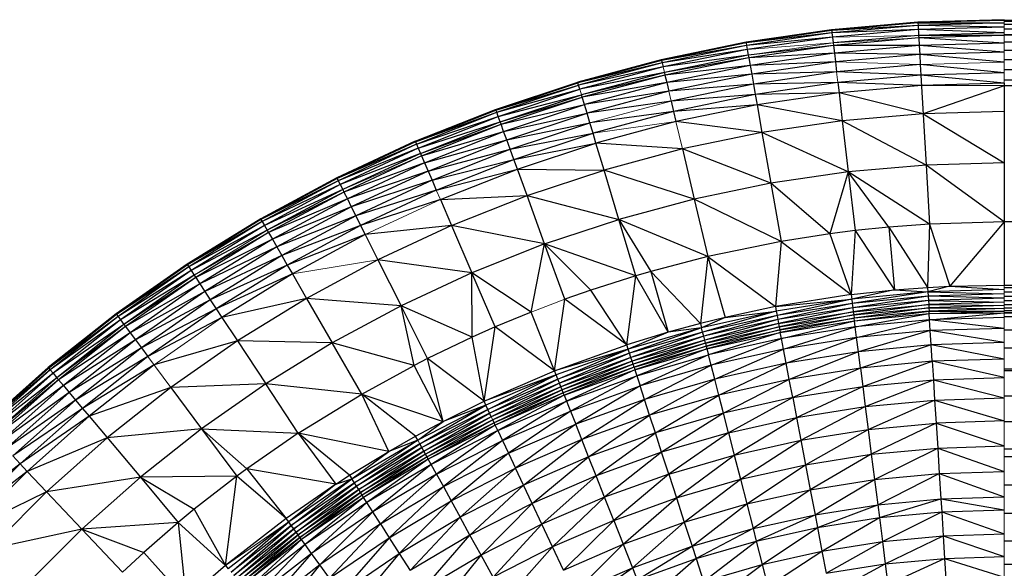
# Paper-space layout '_Front' of a CAD drawing. Header units: millimetres. Extents: x 0 to 1300, y 0 to 650.
# Tile 20 of 51: x 9 to 26, y 641 to 650. Entities that reach past the tile are written whole.
import ezdxf

# ---------------------------------------------------------------- set-up
doc = ezdxf.new("R2010")
doc.units = ezdxf.units.MM

psp = doc.layouts.new('_Front')

# ---------------------------------------------------------------- linework, layer by layer
at = {"color": 7, "linetype": 'Continuous', "lineweight": 25}
for p, q in [((24.781, 650.139), (23.267, 650.007)), ((24.782, 650.128), (23.267, 650.007)), ((24.782, 650.128), (23.268, 649.995)), ((24.785, 650.084), (23.268, 649.995)), ((24.785, 650.084), (23.273, 649.952)), ((26.301, 650.183), (24.781, 650.139)), ((24.781, 650.139), (26.301, 650.175)), ((24.781, 650.139), (24.782, 650.128)), ((26.301, 650.175), (24.782, 650.128)), ((26.301, 650.172), (24.782, 650.128)), ((24.782, 650.128), (26.301, 650.129)), ((24.782, 650.128), (24.785, 650.084)), ((26.301, 650.129), (24.785, 650.084)), ((24.785, 650.084), (24.795, 649.908)), ((26.301, 650.053), (24.785, 650.084)), ((26.301, 650.053), (24.789, 650.009)), ((26.301, 650.158), (1274.114, 650.175)), ((26.301, 650.175), (1274.114, 650.175)), ((26.301, 650.105), (1274.114, 650.158)), ((26.301, 650.158), (1274.114, 650.158)), ((26.301, 650.025), (1274.114, 650.105)), ((26.301, 650.105), (1274.114, 650.105)), ((26.301, 649.919), (1274.114, 650.025)), ((23.267, 650.007), (21.763, 649.786)), ((23.268, 649.995), (21.763, 649.786)), ((23.268, 649.995), (21.765, 649.775)), ((23.273, 649.952), (21.765, 649.775)), ((23.273, 649.952), (21.772, 649.732)), ((23.282, 649.877), (21.772, 649.732)), ((23.282, 649.877), (21.785, 649.658)), ((23.267, 650.007), (23.268, 649.995)), ((23.268, 649.995), (23.273, 649.952)), ((24.789, 650.009), (23.273, 649.952)), ((23.273, 649.952), (23.282, 649.877)), ((24.789, 650.009), (23.282, 649.877)), ((23.282, 649.877), (23.294, 649.777)), ((24.795, 649.908), (23.294, 649.777)), ((24.797, 649.862), (23.299, 649.731)), ((26.301, 649.952), (24.789, 650.009)), ((26.301, 649.952), (24.795, 649.908)), ((26.301, 649.905), (24.795, 649.908)), ((24.795, 649.908), (24.797, 649.862)), ((26.301, 649.905), (24.797, 649.862)), ((26.301, 649.771), (24.797, 649.862)), ((24.797, 649.862), (24.805, 649.727)), ((1274.114, 649.919), (26.301, 649.79)), ((1274.114, 649.919), (26.301, 649.919)), ((21.763, 649.786), (20.274, 649.479)), ((21.765, 649.775), (20.274, 649.479)), ((21.765, 649.775), (20.277, 649.468)), ((21.772, 649.732), (20.277, 649.468)), ((21.772, 649.732), (20.287, 649.426)), ((21.763, 649.786), (21.765, 649.775)), ((21.765, 649.775), (21.772, 649.732)), ((21.772, 649.732), (21.785, 649.658)), ((23.299, 649.731), (21.803, 649.559)), ((23.299, 649.731), (21.811, 649.513)), ((23.294, 649.777), (23.299, 649.731)), ((23.299, 649.731), (23.315, 649.597)), ((24.805, 649.727), (23.299, 649.731)), ((24.805, 649.727), (23.315, 649.597)), ((26.301, 649.771), (24.805, 649.727)), ((26.301, 649.614), (24.805, 649.727)), ((24.805, 649.727), (24.814, 649.571)), ((1274.114, 649.79), (26.301, 649.642)), ((1274.114, 649.79), (26.301, 649.79)), ((21.785, 649.658), (20.287, 649.426)), ((21.785, 649.658), (20.304, 649.352)), ((21.803, 649.559), (20.304, 649.352)), ((21.803, 649.559), (20.327, 649.254)), ((21.811, 649.513), (20.327, 649.254)), ((21.811, 649.513), (20.338, 649.208)), ((21.785, 649.658), (21.803, 649.559)), ((21.803, 649.559), (21.811, 649.513)), ((23.315, 649.597), (21.811, 649.513)), ((21.811, 649.513), (21.834, 649.38)), ((23.315, 649.597), (21.834, 649.38)), ((23.315, 649.597), (23.333, 649.441)), ((24.814, 649.571), (23.315, 649.597)), ((24.814, 649.571), (23.333, 649.441)), ((26.301, 649.614), (24.814, 649.571)), ((24.814, 649.571), (24.825, 649.395)), ((26.301, 649.438), (24.814, 649.571)), ((1274.114, 649.642), (26.301, 649.478)), ((1274.114, 649.642), (26.301, 649.642)), ((20.274, 649.479), (18.806, 649.085)), ((20.277, 649.468), (18.806, 649.085)), ((20.277, 649.468), (18.809, 649.074)), ((20.287, 649.426), (18.809, 649.074)), ((20.287, 649.426), (18.821, 649.033)), ((20.304, 649.352), (18.821, 649.033)), ((20.304, 649.352), (18.843, 648.96)), ((20.274, 649.479), (20.277, 649.468)), ((20.277, 649.468), (20.287, 649.426)), ((20.287, 649.426), (20.304, 649.352)), ((21.834, 649.38), (20.338, 649.208)), ((21.834, 649.38), (20.369, 649.078)), ((23.333, 649.441), (21.834, 649.38)), ((21.834, 649.38), (21.862, 649.226)), ((23.333, 649.441), (21.862, 649.226)), ((23.333, 649.441), (23.353, 649.267)), ((24.825, 649.395), (23.353, 649.267)), ((26.301, 649.248), (24.825, 649.395)), ((24.825, 649.395), (24.836, 649.206)), ((1274.114, 649.478), (26.301, 649.302)), ((1274.114, 649.478), (26.301, 649.478)), ((20.327, 649.254), (18.843, 648.96)), ((20.327, 649.254), (18.872, 648.864)), ((20.338, 649.208), (18.872, 648.864)), ((20.338, 649.208), (18.885, 648.819)), ((20.327, 649.254), (20.338, 649.208)), ((20.338, 649.208), (20.369, 649.078)), ((21.862, 649.226), (20.369, 649.078)), ((21.862, 649.226), (20.405, 648.925)), ((23.353, 649.267), (21.862, 649.226)), ((21.862, 649.226), (21.892, 649.053)), ((23.353, 649.267), (21.892, 649.053)), ((24.836, 649.206), (23.353, 649.267)), ((24.836, 649.206), (23.375, 649.078)), ((26.301, 649.248), (24.836, 649.206)), ((24.836, 649.206), (24.928, 647.627)), ((26.301, 649.067), (24.836, 649.206)), ((1274.114, 649.302), (26.301, 649.119)), ((1274.114, 649.302), (26.301, 649.302)), ((17.362, 648.607), (18.806, 649.085)), ((17.362, 648.607), (18.809, 649.074)), ((17.366, 648.596), (18.809, 649.074)), ((17.366, 648.596), (18.821, 649.033)), ((17.381, 648.556), (18.821, 649.033)), ((18.809, 649.074), (18.806, 649.085)), ((18.821, 649.033), (18.809, 649.074)), ((18.843, 648.96), (18.821, 649.033)), ((20.369, 649.078), (18.885, 648.819)), ((20.369, 649.078), (18.924, 648.69)), ((20.369, 649.078), (20.405, 648.925)), ((21.892, 649.053), (20.405, 648.925)), ((21.892, 649.053), (20.446, 648.754)), ((23.375, 649.078), (21.892, 649.053)), ((21.892, 649.053), (21.925, 648.866)), ((23.375, 649.078), (21.925, 648.866)), ((24.846, 649.025), (23.375, 649.078)), ((23.375, 649.078), (23.397, 648.898)), ((24.846, 649.025), (23.397, 648.898)), ((26.301, 649.067), (24.846, 649.025)), ((26.301, 649.018), (24.846, 649.025)), ((26.301, 649.018), (24.875, 648.53)), ((1274.114, 649.119), (26.301, 649.119)), ((26.301, 649.067), (26.301, 645.52)), ((1274.114, 649.018), (26.301, 646.63)), ((1274.114, 649.018), (26.301, 649.018)), ((17.381, 648.556), (18.843, 648.96)), ((17.407, 648.484), (18.843, 648.96)), ((17.407, 648.484), (18.872, 648.864)), ((17.441, 648.39), (18.872, 648.864)), ((17.441, 648.39), (18.885, 648.819)), ((17.457, 648.346), (18.885, 648.819)), ((18.885, 648.819), (18.872, 648.864)), ((18.924, 648.69), (18.885, 648.819)), ((20.405, 648.925), (18.924, 648.69)), ((20.405, 648.925), (18.969, 648.54)), ((21.925, 648.866), (20.446, 648.754)), ((21.925, 648.866), (20.49, 648.569)), ((23.397, 648.898), (21.925, 648.866)), ((21.925, 648.866), (21.957, 648.687)), ((23.397, 648.898), (21.957, 648.687)), ((23.397, 648.898), (23.454, 648.406)), ((24.875, 648.53), (23.397, 648.898)), ((17.457, 648.346), (18.924, 648.69)), ((17.503, 648.22), (18.924, 648.69)), ((18.969, 648.54), (18.924, 648.69)), ((20.446, 648.754), (18.969, 648.54)), ((20.446, 648.754), (20.49, 648.569)), ((21.957, 648.687), (20.49, 648.569)), ((21.957, 648.687), (20.531, 648.392)), ((23.454, 648.406), (21.957, 648.687)), ((21.957, 648.687), (22.043, 648.199)), ((15.95, 648.046), (17.362, 648.607)), ((15.95, 648.046), (17.366, 648.596)), ((15.954, 648.035), (17.366, 648.596)), ((15.954, 648.035), (17.381, 648.556)), ((15.971, 647.996), (17.381, 648.556)), ((15.971, 647.996), (17.407, 648.484)), ((16.001, 647.926), (17.407, 648.484)), ((17.366, 648.596), (17.362, 648.607)), ((17.381, 648.556), (17.366, 648.596)), ((17.407, 648.484), (17.381, 648.556)), ((17.441, 648.39), (17.407, 648.484)), ((17.503, 648.22), (18.969, 648.54)), ((17.557, 648.072), (18.969, 648.54)), ((19.019, 648.372), (18.969, 648.54)), ((20.49, 648.569), (19.019, 648.372)), ((20.49, 648.569), (19.074, 648.19)), ((20.49, 648.569), (20.531, 648.392)), ((24.875, 648.53), (23.454, 648.406)), ((26.301, 648.572), (24.875, 648.53)), ((24.875, 648.53), (26.301, 647.667)), ((16.001, 647.926), (17.441, 648.39)), ((16.041, 647.834), (17.441, 648.39)), ((16.041, 647.834), (17.457, 648.346)), ((16.06, 647.791), (17.457, 648.346)), ((17.457, 648.346), (17.441, 648.39)), ((17.503, 648.22), (17.457, 648.346)), ((17.557, 648.072), (19.019, 648.372)), ((17.617, 647.907), (19.019, 648.372)), ((19.074, 648.19), (19.019, 648.372)), ((20.531, 648.392), (19.126, 648.016)), ((22.043, 648.199), (20.531, 648.392)), ((23.454, 648.406), (22.043, 648.199)), ((24.928, 647.627), (23.454, 648.406)), ((23.454, 648.406), (23.559, 647.507)), ((16.06, 647.791), (17.503, 648.22)), ((16.113, 647.667), (17.503, 648.22)), ((17.557, 648.072), (17.503, 648.22)), ((17.617, 647.907), (19.074, 648.19)), ((17.682, 647.729), (19.074, 648.19)), ((19.126, 648.016), (19.074, 648.19)), ((22.043, 648.199), (20.646, 647.911)), ((23.559, 647.507), (22.043, 648.199)), ((22.043, 648.199), (22.2, 647.308)), ((15.95, 648.046), (14.572, 647.403)), ((15.954, 648.035), (14.572, 647.403)), ((15.954, 648.035), (14.577, 647.393)), ((15.971, 647.996), (14.577, 647.393)), ((15.971, 647.996), (14.596, 647.354)), ((15.95, 648.046), (15.954, 648.035)), ((15.954, 648.035), (15.971, 647.996)), ((15.971, 647.996), (16.001, 647.926)), ((16.113, 647.667), (17.557, 648.072)), ((16.175, 647.523), (17.557, 648.072)), ((17.617, 647.907), (17.557, 648.072)), ((17.682, 647.729), (19.126, 648.016)), ((17.744, 647.558), (19.126, 648.016)), ((19.268, 647.541), (19.126, 648.016)), ((20.646, 647.911), (19.126, 648.016)), ((16.001, 647.926), (14.596, 647.354)), ((16.001, 647.926), (14.63, 647.287)), ((16.041, 647.834), (14.63, 647.287)), ((16.041, 647.834), (14.675, 647.197)), ((16.06, 647.791), (14.697, 647.155)), ((16.001, 647.926), (16.041, 647.834)), ((16.041, 647.834), (16.06, 647.791)), ((16.06, 647.791), (16.113, 647.667)), ((16.175, 647.523), (17.617, 647.907)), ((16.245, 647.362), (17.617, 647.907)), ((17.682, 647.729), (17.617, 647.907)), ((20.646, 647.911), (19.268, 647.541)), ((22.2, 647.308), (20.646, 647.911)), ((20.646, 647.911), (20.854, 647.03)), ((16.113, 647.667), (14.697, 647.155)), ((16.113, 647.667), (14.757, 647.035)), ((16.113, 647.667), (16.175, 647.523)), ((16.245, 647.362), (17.682, 647.729)), ((16.32, 647.187), (17.682, 647.729)), ((17.744, 647.558), (17.682, 647.729)), ((24.928, 647.627), (23.559, 647.507)), ((26.301, 647.667), (24.928, 647.627)), ((26.301, 646.63), (24.928, 647.627)), ((24.928, 647.627), (24.988, 646.592)), ((16.175, 647.523), (14.757, 647.035)), ((16.175, 647.523), (14.827, 646.895)), ((16.175, 647.523), (16.245, 647.362)), ((16.32, 647.187), (17.744, 647.558)), ((16.392, 647.021), (17.744, 647.558)), ((17.744, 647.558), (19.268, 647.541)), ((17.914, 647.093), (17.744, 647.558)), ((17.914, 647.093), (19.268, 647.541)), ((19.527, 646.674), (19.268, 647.541)), ((20.854, 647.03), (19.268, 647.541)), ((23.559, 647.507), (22.2, 647.308)), ((23.559, 647.507), (23.237, 646.422)), ((24.272, 646.539), (23.559, 647.507)), ((23.559, 647.507), (23.679, 646.478)), ((24.988, 646.592), (23.559, 647.507)), ((14.572, 647.403), (13.234, 646.682)), ((14.577, 647.393), (13.234, 646.682)), ((14.577, 647.393), (13.239, 646.672)), ((14.596, 647.354), (13.239, 646.672)), ((14.596, 647.354), (13.261, 646.635)), ((14.63, 647.287), (13.261, 646.635)), ((14.63, 647.287), (13.299, 646.569)), ((14.572, 647.403), (14.577, 647.393)), ((14.577, 647.393), (14.596, 647.354)), ((14.596, 647.354), (14.63, 647.287)), ((14.63, 647.287), (14.675, 647.197)), ((16.245, 647.362), (14.827, 646.895)), ((16.245, 647.362), (14.906, 646.738)), ((16.245, 647.362), (16.32, 647.187)), ((22.2, 647.308), (20.854, 647.03)), ((23.237, 646.422), (22.2, 647.308)), ((22.2, 647.308), (22.38, 646.287)), ((14.675, 647.197), (13.299, 646.569)), ((14.675, 647.197), (13.349, 646.482)), ((14.697, 647.155), (13.349, 646.482)), ((14.697, 647.155), (13.373, 646.441)), ((14.675, 647.197), (14.697, 647.155)), ((14.697, 647.155), (14.757, 647.035)), ((16.32, 647.187), (14.906, 646.738)), ((16.32, 647.187), (14.991, 646.568)), ((16.392, 647.021), (17.914, 647.093)), ((16.588, 646.566), (17.914, 647.093)), ((18.223, 646.242), (17.914, 647.093)), ((17.914, 647.093), (19.527, 646.674)), ((14.757, 647.035), (13.373, 646.441)), ((14.757, 647.035), (13.44, 646.325)), ((14.757, 647.035), (14.827, 646.895)), ((16.392, 647.021), (14.991, 646.568)), ((16.392, 647.021), (16.588, 646.566)), ((20.854, 647.03), (19.527, 646.674)), ((22.38, 646.287), (20.854, 647.03)), ((20.854, 647.03), (21.093, 646.022)), ((14.827, 646.895), (13.44, 646.325)), ((14.827, 646.895), (13.518, 646.189)), ((14.906, 646.738), (13.518, 646.189)), ((14.906, 646.738), (13.606, 646.037)), ((14.827, 646.895), (14.906, 646.738)), ((14.906, 646.738), (14.991, 646.568)), ((13.234, 646.682), (11.94, 645.884)), ((13.239, 646.672), (11.94, 645.884)), ((13.239, 646.672), (11.946, 645.874)), ((13.261, 646.635), (11.946, 645.874)), ((13.261, 646.635), (11.97, 645.838)), ((13.299, 646.569), (11.97, 645.838)), ((13.299, 646.569), (12.012, 645.775)), ((13.234, 646.682), (13.239, 646.672)), ((13.239, 646.672), (13.261, 646.635)), ((13.261, 646.635), (13.299, 646.569)), ((13.299, 646.569), (13.349, 646.482)), ((14.991, 646.568), (13.606, 646.037)), ((14.991, 646.568), (13.701, 645.872)), ((14.991, 646.568), (15.073, 646.406)), ((16.588, 646.566), (15.073, 646.406)), ((16.588, 646.566), (15.295, 645.963)), ((16.588, 646.566), (16.946, 645.735)), ((18.223, 646.242), (16.588, 646.566)), ((18.223, 646.242), (19.527, 646.674)), ((19.824, 645.682), (19.527, 646.674)), ((19.527, 646.674), (20.087, 645.759)), ((21.093, 646.022), (19.527, 646.674)), ((24.988, 646.592), (24.272, 646.539)), ((24.988, 646.592), (24.953, 645.478)), ((26.301, 646.63), (24.988, 646.592)), ((24.988, 646.592), (25.344, 645.499)), ((26.301, 646.63), (25.344, 645.499)), ((1274.114, 645.52), (26.301, 646.63)), ((1274.114, 646.63), (26.301, 646.63)), ((13.349, 646.482), (12.012, 645.775)), ((13.373, 646.441), (12.067, 645.691)), ((13.373, 646.441), (12.093, 645.652)), ((13.349, 646.482), (13.373, 646.441)), ((13.373, 646.441), (13.44, 646.325)), ((15.073, 646.406), (13.701, 645.872)), ((15.073, 646.406), (13.792, 645.715)), ((15.073, 646.406), (15.295, 645.963)), ((23.237, 646.422), (22.38, 646.287)), ((23.679, 646.478), (23.237, 646.422)), ((23.237, 646.422), (23.61, 645.351)), ((23.679, 646.478), (23.61, 645.351)), ((24.272, 646.539), (23.679, 646.478)), ((23.679, 646.478), (24.372, 645.433)), ((24.272, 646.539), (24.953, 645.478)), ((24.272, 646.539), (24.372, 645.433)), ((13.44, 646.325), (12.093, 645.652)), ((13.44, 646.325), (12.166, 645.539)), ((13.44, 646.325), (13.518, 646.189)), ((18.223, 646.242), (16.946, 645.735)), ((17.989, 645.045), (18.223, 646.242)), ((18.578, 645.269), (18.223, 646.242)), ((19.035, 645.43), (18.223, 646.242)), ((19.824, 645.682), (18.223, 646.242)), ((22.38, 646.287), (21.093, 646.022)), ((22.38, 646.287), (22.278, 645.14)), ((22.38, 646.287), (23.61, 645.351)), ((13.518, 646.189), (12.166, 645.539)), ((13.518, 646.189), (12.253, 645.408)), ((13.518, 646.189), (13.606, 646.037)), ((11.94, 645.884), (10.695, 645.012)), ((11.946, 645.874), (10.695, 645.012)), ((11.946, 645.874), (10.701, 645.003)), ((11.94, 645.884), (11.946, 645.874)), ((11.946, 645.874), (11.97, 645.838)), ((13.606, 646.037), (12.253, 645.408)), ((13.606, 646.037), (12.349, 645.261)), ((13.701, 645.872), (12.349, 645.261)), ((13.701, 645.872), (12.453, 645.103)), ((13.606, 646.037), (13.701, 645.872)), ((13.701, 645.872), (13.792, 645.715)), ((15.295, 645.963), (14.04, 645.286)), ((16.946, 645.735), (15.295, 645.963)), ((15.295, 645.963), (15.701, 645.154)), ((21.093, 646.022), (20.087, 645.759)), ((21.093, 646.022), (20.961, 644.846)), ((21.093, 646.022), (21.395, 644.952)), ((21.093, 646.022), (22.278, 645.14)), ((11.97, 645.838), (10.701, 645.003)), ((11.97, 645.838), (10.727, 644.968)), ((12.012, 645.775), (10.727, 644.968)), ((12.012, 645.775), (10.772, 644.907)), ((11.97, 645.838), (12.012, 645.775)), ((12.012, 645.775), (12.067, 645.691)), ((13.792, 645.715), (12.453, 645.103)), ((13.792, 645.715), (12.553, 644.951)), ((13.792, 645.715), (14.04, 645.286)), ((16.946, 645.735), (15.701, 645.154)), ((16.952, 644.604), (16.946, 645.735)), ((17.357, 644.784), (16.946, 645.735)), ((17.989, 645.045), (16.946, 645.735)), ((20.087, 645.759), (19.824, 645.682)), ((20.087, 645.759), (20.393, 644.691)), ((20.087, 645.759), (20.961, 644.846)), ((12.067, 645.691), (10.772, 644.907)), ((12.067, 645.691), (10.832, 644.827)), ((12.093, 645.652), (10.832, 644.827)), ((12.093, 645.652), (10.86, 644.789)), ((12.166, 645.539), (10.86, 644.789)), ((12.166, 645.539), (10.941, 644.681)), ((12.067, 645.691), (12.093, 645.652)), ((12.093, 645.652), (12.166, 645.539)), ((12.166, 645.539), (12.253, 645.408)), ((19.824, 645.682), (19.035, 645.43)), ((19.666, 644.469), (19.824, 645.682)), ((20.393, 644.691), (19.824, 645.682)), ((25.344, 645.499), (26.301, 645.52)), ((26.301, 645.52), (1274.114, 645.52)), ((26.301, 645.476), (1274.114, 645.52)), ((12.253, 645.408), (10.941, 644.681)), ((12.253, 645.408), (11.034, 644.555)), ((12.253, 645.408), (12.349, 645.261)), ((19.035, 645.43), (18.578, 645.269)), ((19.666, 644.469), (19.035, 645.43)), ((23.61, 645.351), (22.278, 645.14)), ((23.61, 645.351), (24.372, 645.433)), ((23.61, 645.351), (23.62, 645.274)), ((24.372, 645.433), (23.62, 645.274)), ((24.958, 645.4), (23.62, 645.274)), ((24.958, 645.4), (23.629, 645.196)), ((24.372, 645.433), (24.953, 645.478)), ((24.372, 645.433), (24.958, 645.4)), ((24.953, 645.478), (25.344, 645.499)), ((24.953, 645.478), (24.958, 645.4)), ((25.344, 645.499), (24.958, 645.4)), ((26.301, 645.442), (24.958, 645.4)), ((24.958, 645.4), (26.301, 645.364)), ((24.958, 645.4), (24.963, 645.322)), ((26.301, 645.364), (24.963, 645.322)), ((25.344, 645.499), (26.301, 645.442)), ((26.301, 645.4), (1274.114, 645.476)), ((26.301, 645.476), (1274.114, 645.476)), ((26.301, 645.324), (1274.114, 645.4)), ((26.301, 645.4), (1274.114, 645.4)), ((12.349, 645.261), (11.034, 644.555)), ((12.349, 645.261), (11.139, 644.414)), ((12.349, 645.261), (12.453, 645.103)), ((14.04, 645.286), (12.553, 644.951)), ((14.04, 645.286), (12.825, 644.537)), ((14.04, 645.286), (14.492, 644.502)), ((15.701, 645.154), (14.04, 645.286)), ((18.397, 644.012), (18.578, 645.269)), ((19.666, 644.469), (18.578, 645.269)), ((22.278, 645.14), (23.62, 645.274)), ((23.62, 645.274), (22.292, 645.063)), ((23.62, 645.274), (22.307, 644.986)), ((23.629, 645.196), (22.307, 644.986)), ((23.629, 645.196), (22.321, 644.913)), ((23.62, 645.274), (23.629, 645.196)), ((24.963, 645.322), (23.629, 645.196)), ((23.629, 645.196), (23.639, 645.122)), ((24.963, 645.322), (23.639, 645.122)), ((24.967, 645.247), (23.639, 645.122)), ((24.967, 645.247), (23.648, 645.052)), ((23.648, 645.052), (24.972, 645.177)), ((24.972, 645.177), (23.655, 644.995)), ((26.301, 645.289), (24.963, 645.322)), ((24.963, 645.322), (24.967, 645.247)), ((26.301, 645.289), (24.967, 645.247)), ((24.967, 645.247), (26.301, 645.219)), ((24.967, 645.247), (24.972, 645.177)), ((26.301, 645.219), (24.972, 645.177)), ((24.972, 645.177), (26.301, 645.161)), ((24.972, 645.177), (24.975, 645.119)), ((26.301, 645.249), (1274.114, 645.324)), ((26.301, 645.324), (1274.114, 645.324)), ((26.301, 645.18), (1274.114, 645.249)), ((26.301, 645.249), (1274.114, 645.249)), ((26.301, 645.18), (1274.114, 645.18)), ((26.301, 645.122), (1274.114, 645.18)), ((10.695, 645.012), (9.502, 644.069)), ((10.701, 645.003), (9.502, 644.069)), ((10.701, 645.003), (9.509, 644.06)), ((10.695, 645.012), (10.701, 645.003)), ((10.701, 645.003), (10.727, 644.968)), ((12.453, 645.103), (11.139, 644.414)), ((12.453, 645.103), (11.253, 644.262)), ((12.453, 645.103), (12.553, 644.951)), ((15.701, 645.154), (14.492, 644.502)), ((16.952, 644.604), (15.701, 645.154)), ((15.929, 644.108), (15.701, 645.154)), ((16.166, 644.229), (15.701, 645.154)), ((17.989, 645.045), (17.357, 644.784)), ((18.397, 644.012), (17.989, 645.045)), ((22.292, 645.063), (20.981, 644.77)), ((22.292, 645.063), (21, 644.694)), ((22.278, 645.14), (21.395, 644.952)), ((21.395, 644.952), (22.292, 645.063)), ((22.278, 645.14), (22.292, 645.063)), ((22.292, 645.063), (22.307, 644.986)), ((23.639, 645.122), (22.321, 644.913)), ((23.639, 645.122), (22.334, 644.844)), ((22.334, 644.844), (23.648, 645.052)), ((23.648, 645.052), (22.345, 644.787)), ((23.639, 645.122), (23.648, 645.052)), ((23.648, 645.052), (23.655, 644.995)), ((23.655, 644.995), (24.975, 645.119)), ((24.975, 645.119), (23.662, 644.939)), ((24.979, 645.063), (23.662, 644.939)), ((23.668, 644.893), (24.979, 645.063)), ((23.668, 644.893), (24.982, 645.017)), ((23.681, 644.785), (24.982, 645.017)), ((26.301, 645.161), (24.975, 645.119)), ((24.975, 645.119), (26.301, 645.105)), ((24.975, 645.119), (24.979, 645.063)), ((26.301, 645.105), (24.979, 645.063)), ((24.982, 645.017), (24.979, 645.063)), ((24.979, 645.063), (26.301, 645.059)), ((24.982, 645.017), (26.301, 645.059)), ((24.982, 645.017), (26.301, 645.034)), ((24.989, 644.909), (24.982, 645.017)), ((24.989, 644.909), (26.301, 645.034)), ((26.301, 645.122), (1274.114, 645.122)), ((26.301, 645.073), (1274.114, 645.122)), ((26.301, 645.034), (1274.114, 645.073)), ((26.301, 645.073), (1274.114, 645.073)), ((1274.114, 645.034), (26.301, 645.034)), ((1274.114, 645.034), (26.301, 644.959)), ((10.727, 644.968), (9.509, 644.06)), ((10.727, 644.968), (9.537, 644.027)), ((10.772, 644.907), (9.537, 644.027)), ((10.772, 644.907), (9.586, 643.969)), ((10.727, 644.968), (10.772, 644.907)), ((10.772, 644.907), (10.832, 644.827)), ((12.553, 644.951), (11.253, 644.262)), ((12.553, 644.951), (12.825, 644.537)), ((20.961, 644.846), (20.393, 644.691)), ((21.395, 644.952), (20.961, 644.846)), ((20.961, 644.846), (20.981, 644.77)), ((21.395, 644.952), (20.981, 644.77)), ((22.307, 644.986), (21, 644.694)), ((22.307, 644.986), (21.019, 644.622)), ((22.321, 644.913), (21.019, 644.622)), ((22.321, 644.913), (21.036, 644.554)), ((22.334, 644.844), (21.036, 644.554)), ((22.334, 644.844), (21.051, 644.498)), ((22.307, 644.986), (22.321, 644.913)), ((22.321, 644.913), (22.334, 644.844)), ((22.334, 644.844), (22.345, 644.787)), ((22.345, 644.787), (23.655, 644.995)), ((23.655, 644.995), (22.355, 644.732)), ((22.355, 644.732), (23.662, 644.939)), ((23.662, 644.939), (22.364, 644.686)), ((22.364, 644.686), (23.668, 644.893)), ((22.384, 644.58), (23.668, 644.893)), ((23.655, 644.995), (23.662, 644.939)), ((23.668, 644.893), (23.662, 644.939)), ((23.681, 644.785), (23.668, 644.893)), ((24.989, 644.909), (23.681, 644.785)), ((23.705, 644.596), (24.989, 644.909)), ((26.301, 644.95), (24.989, 644.909)), ((26.301, 644.759), (24.989, 644.909)), ((25.001, 644.719), (24.989, 644.909)), ((1274.114, 644.959), (26.301, 644.726)), ((1274.114, 644.959), (26.301, 644.959)), ((10.832, 644.827), (9.586, 643.969)), ((10.832, 644.827), (9.651, 643.892)), ((10.86, 644.789), (9.651, 643.892)), ((10.86, 644.789), (9.681, 643.856)), ((10.941, 644.681), (9.681, 643.856)), ((10.941, 644.681), (9.767, 643.753)), ((10.832, 644.827), (10.86, 644.789)), ((10.86, 644.789), (10.941, 644.681)), ((10.941, 644.681), (11.034, 644.555)), ((17.357, 644.784), (16.952, 644.604)), ((17.159, 643.477), (17.357, 644.784)), ((18.397, 644.012), (17.357, 644.784)), ((20.393, 644.691), (19.666, 644.469)), ((20.981, 644.77), (19.69, 644.395)), ((20.393, 644.691), (19.69, 644.395)), ((20.981, 644.77), (19.714, 644.321)), ((21, 644.694), (19.714, 644.321)), ((21, 644.694), (19.737, 644.249)), ((20.981, 644.77), (20.393, 644.691)), ((21, 644.694), (20.981, 644.77)), ((21.019, 644.622), (21, 644.694)), ((21.051, 644.498), (22.345, 644.787)), ((22.345, 644.787), (21.065, 644.443)), ((21.065, 644.443), (22.355, 644.732)), ((22.355, 644.732), (21.076, 644.399)), ((21.076, 644.399), (22.364, 644.686)), ((22.364, 644.686), (21.103, 644.293)), ((22.345, 644.787), (22.355, 644.732)), ((22.355, 644.732), (22.364, 644.686)), ((22.384, 644.58), (22.364, 644.686)), ((23.681, 644.785), (22.384, 644.58)), ((22.42, 644.393), (23.681, 644.785)), ((23.705, 644.596), (23.681, 644.785)), ((25.001, 644.719), (23.705, 644.596)), ((25.001, 644.719), (23.736, 644.349)), ((26.301, 644.759), (25.001, 644.719)), ((25.016, 644.47), (25.001, 644.719)), ((26.301, 644.51), (25.001, 644.719)), ((1274.114, 644.726), (26.301, 644.413)), ((1274.114, 644.726), (26.301, 644.726)), ((11.034, 644.555), (9.767, 643.753)), ((11.034, 644.555), (9.868, 643.633)), ((11.034, 644.555), (11.139, 644.414)), ((12.825, 644.537), (11.361, 644.116)), ((12.825, 644.537), (11.657, 643.719)), ((12.825, 644.537), (13.323, 643.781)), ((14.492, 644.502), (12.825, 644.537)), ((14.492, 644.502), (13.323, 643.781)), ((15.929, 644.108), (14.492, 644.502)), ((15.01, 643.605), (14.492, 644.502)), ((16.952, 644.604), (16.166, 644.229)), ((17.159, 643.477), (16.952, 644.604)), ((21.019, 644.622), (19.737, 644.249)), ((21.019, 644.622), (19.759, 644.183)), ((21.036, 644.554), (19.759, 644.183)), ((21.036, 644.554), (19.777, 644.128)), ((21.051, 644.498), (19.777, 644.128)), ((21.051, 644.498), (19.794, 644.074)), ((21.036, 644.554), (21.019, 644.622)), ((21.051, 644.498), (21.036, 644.554)), ((21.051, 644.498), (21.065, 644.443)), ((22.384, 644.58), (21.103, 644.293)), ((21.15, 644.109), (22.384, 644.58)), ((22.42, 644.393), (22.384, 644.58)), ((23.705, 644.596), (22.42, 644.393)), ((22.467, 644.148), (23.705, 644.596)), ((23.736, 644.349), (23.705, 644.596)), ((26.301, 644.51), (25.016, 644.47)), ((11.139, 644.414), (9.868, 643.633)), ((11.139, 644.414), (9.981, 643.498)), ((11.139, 644.414), (11.253, 644.262)), ((18.397, 644.012), (19.666, 644.469)), ((19.69, 644.395), (18.397, 644.012)), ((19.69, 644.395), (18.425, 643.94)), ((18.454, 643.867), (19.69, 644.395)), ((19.714, 644.321), (18.454, 643.867)), ((19.714, 644.321), (18.482, 643.797)), ((19.69, 644.395), (19.666, 644.469)), ((19.714, 644.321), (19.69, 644.395)), ((19.737, 644.249), (19.714, 644.321)), ((19.794, 644.074), (21.065, 644.443)), ((21.065, 644.443), (19.809, 644.03)), ((19.809, 644.03), (21.076, 644.399)), ((21.076, 644.399), (19.842, 643.927)), ((21.065, 644.443), (21.103, 644.293)), ((22.42, 644.393), (21.15, 644.109)), ((21.212, 643.867), (22.42, 644.393)), ((22.467, 644.148), (22.42, 644.393)), ((23.736, 644.349), (22.467, 644.148)), ((23.736, 644.349), (22.521, 643.862)), ((25.016, 644.47), (23.736, 644.349)), ((23.773, 644.061), (23.736, 644.349)), ((25.016, 644.47), (23.773, 644.061)), ((26.301, 644.22), (25.016, 644.47)), ((25.034, 644.18), (25.016, 644.47)), ((1274.114, 644.413), (26.301, 644.039)), ((1274.114, 644.413), (26.301, 644.413)), ((11.253, 644.262), (9.981, 643.498)), ((11.253, 644.262), (10.103, 643.353)), ((16.166, 644.229), (15.929, 644.108)), ((17.159, 643.477), (16.166, 644.229)), ((16.439, 643.121), (16.166, 644.229)), ((19.737, 644.249), (18.482, 643.797)), ((19.737, 644.249), (18.508, 643.733)), ((19.759, 644.183), (18.508, 643.733)), ((19.759, 644.183), (18.529, 643.679)), ((19.759, 644.183), (19.737, 644.249)), ((19.777, 644.128), (19.759, 644.183)), ((19.842, 643.927), (21.103, 644.293)), ((21.103, 644.293), (19.901, 643.746)), ((21.15, 644.109), (21.103, 644.293)), ((22.467, 644.148), (21.212, 643.867)), ((21.285, 643.586), (22.467, 644.148)), ((22.521, 643.862), (22.467, 644.148)), ((25.034, 644.18), (23.773, 644.061)), ((23.814, 643.736), (25.034, 644.18)), ((26.301, 644.22), (25.034, 644.18)), ((26.301, 643.893), (25.034, 644.18)), ((25.034, 644.18), (25.055, 643.854)), ((9.502, 644.069), (8.366, 643.058)), ((9.509, 644.06), (8.366, 643.058)), ((9.509, 644.06), (8.374, 643.05)), ((9.537, 644.027), (8.374, 643.05)), ((9.537, 644.027), (8.404, 643.018)), ((9.586, 643.969), (8.404, 643.018)), ((9.586, 643.969), (8.456, 642.963)), ((9.502, 644.069), (9.509, 644.06)), ((9.509, 644.06), (9.537, 644.027)), ((9.537, 644.027), (9.586, 643.969)), ((9.586, 643.969), (9.651, 643.892)), ((11.361, 644.116), (10.103, 643.353)), ((11.361, 644.116), (10.22, 643.214)), ((15.01, 643.605), (15.929, 644.108)), ((16.439, 643.121), (15.929, 644.108)), ((17.159, 643.477), (18.397, 644.012)), ((18.425, 643.94), (18.397, 644.012)), ((19.777, 644.128), (18.529, 643.679)), ((19.777, 644.128), (18.55, 643.626)), ((19.794, 644.074), (18.55, 643.626)), ((19.794, 644.074), (18.567, 643.583)), ((18.567, 643.583), (19.809, 644.03)), ((19.809, 644.03), (18.607, 643.482)), ((19.794, 644.074), (19.777, 644.128)), ((19.794, 644.074), (19.809, 644.03)), ((19.809, 644.03), (19.842, 643.927)), ((21.15, 644.109), (19.901, 643.746)), ((19.978, 643.509), (21.15, 644.109)), ((21.212, 643.867), (21.15, 644.109)), ((23.773, 644.061), (22.521, 643.862)), ((23.773, 644.061), (22.583, 643.541)), ((23.773, 644.061), (23.814, 643.736)), ((1274.114, 644.039), (26.301, 644.013)), ((1274.114, 644.039), (26.301, 644.039)), ((1274.114, 644.013), (26.301, 644.013)), ((1274.114, 644.013), (26.301, 643.567)), ((9.651, 643.892), (8.456, 642.963)), ((9.681, 643.856), (8.525, 642.89)), ((9.681, 643.856), (8.557, 642.856)), ((9.681, 643.856), (9.767, 643.753)), ((18.425, 643.94), (17.159, 643.477)), ((18.425, 643.94), (17.192, 643.406)), ((17.225, 643.335), (18.425, 643.94)), ((18.454, 643.867), (17.225, 643.335)), ((17.257, 643.268), (18.454, 643.867)), ((18.482, 643.797), (17.257, 643.268)), ((18.482, 643.797), (17.287, 643.204)), ((18.454, 643.867), (18.425, 643.94)), ((18.482, 643.797), (18.454, 643.867)), ((18.508, 643.733), (18.482, 643.797)), ((18.607, 643.482), (19.842, 643.927)), ((19.842, 643.927), (18.677, 643.305)), ((19.842, 643.927), (19.901, 643.746)), ((21.212, 643.867), (19.978, 643.509)), ((20.068, 643.232), (21.212, 643.867)), ((21.285, 643.586), (21.212, 643.867)), ((22.521, 643.862), (21.285, 643.586)), ((22.521, 643.862), (21.366, 643.269)), ((22.583, 643.541), (22.521, 643.862)), ((23.814, 643.736), (25.055, 643.854)), ((23.858, 643.383), (25.055, 643.854)), ((25.055, 643.854), (26.301, 643.893)), ((25.055, 643.854), (25.077, 643.499)), ((25.055, 643.854), (26.301, 643.537)), ((9.767, 643.753), (8.557, 642.856)), ((9.767, 643.753), (8.649, 642.758)), ((9.868, 643.633), (8.649, 642.758)), ((9.868, 643.633), (8.757, 642.644)), ((9.767, 643.753), (9.868, 643.633)), ((9.868, 643.633), (9.981, 643.498)), ((11.657, 643.719), (10.22, 643.214)), ((11.657, 643.719), (10.538, 642.834)), ((13.323, 643.781), (11.657, 643.719)), ((11.657, 643.719), (12.197, 642.993)), ((13.323, 643.781), (12.197, 642.993)), ((15.01, 643.605), (13.323, 643.781)), ((13.892, 642.915), (13.323, 643.781)), ((18.508, 643.733), (17.287, 643.204)), ((18.508, 643.733), (17.312, 643.152)), ((18.529, 643.679), (17.312, 643.152)), ((18.529, 643.679), (17.336, 643.101)), ((18.55, 643.626), (17.336, 643.101)), ((18.55, 643.626), (17.355, 643.059)), ((18.529, 643.679), (18.508, 643.733)), ((18.55, 643.626), (18.529, 643.679)), ((18.567, 643.583), (18.55, 643.626)), ((18.677, 643.305), (19.901, 643.746)), ((19.901, 643.746), (18.769, 643.073)), ((19.978, 643.509), (19.901, 643.746)), ((22.583, 643.541), (23.814, 643.736)), ((22.649, 643.192), (23.814, 643.736)), ((23.814, 643.736), (23.858, 643.383)), ((9.981, 643.498), (8.757, 642.644)), ((9.981, 643.498), (8.878, 642.516)), ((9.981, 643.498), (10.103, 643.353)), ((13.892, 642.915), (15.01, 643.605)), ((15.485, 642.597), (15.01, 643.605)), ((15.01, 643.605), (16.439, 643.121)), ((15.957, 642.864), (15.01, 643.605)), ((16.439, 643.121), (17.159, 643.477)), ((17.192, 643.406), (17.159, 643.477)), ((18.567, 643.583), (17.355, 643.059)), ((18.567, 643.583), (17.402, 642.961)), ((17.402, 642.961), (18.607, 643.482)), ((18.607, 643.482), (17.483, 642.788)), ((18.567, 643.583), (18.677, 643.305)), ((19.978, 643.509), (18.769, 643.073)), ((18.876, 642.803), (19.978, 643.509)), ((20.068, 643.232), (19.978, 643.509)), ((21.285, 643.586), (20.068, 643.232)), ((20.169, 642.922), (21.285, 643.586)), ((21.366, 643.269), (21.285, 643.586)), ((22.583, 643.541), (21.366, 643.269)), ((22.583, 643.541), (21.454, 642.925)), ((22.583, 643.541), (22.649, 643.192)), ((23.858, 643.383), (25.077, 643.499)), ((23.909, 642.982), (25.077, 643.499)), ((25.077, 643.499), (26.301, 643.537)), ((25.077, 643.499), (26.301, 643.132)), ((25.077, 643.499), (25.103, 643.095)), ((1274.114, 643.567), (26.301, 643.567)), ((1274.114, 643.567), (26.301, 643.118)), ((10.103, 643.353), (8.878, 642.516)), ((10.103, 643.353), (9.008, 642.378)), ((10.103, 643.353), (10.22, 643.214)), ((17.192, 643.406), (15.995, 642.796)), ((16.032, 642.727), (17.192, 643.406)), ((17.225, 643.335), (16.032, 642.727)), ((16.068, 642.662), (17.225, 643.335)), ((17.192, 643.406), (16.439, 643.121)), ((17.225, 643.335), (17.192, 643.406)), ((17.257, 643.268), (17.225, 643.335)), ((17.483, 642.788), (18.677, 643.305)), ((18.677, 643.305), (17.589, 642.563)), ((18.677, 643.305), (18.769, 643.073)), ((22.649, 643.192), (23.858, 643.383)), ((22.725, 642.794), (23.858, 643.383)), ((23.858, 643.383), (23.909, 642.982)), ((10.22, 643.214), (9.008, 642.378)), ((10.22, 643.214), (9.133, 642.246)), ((10.22, 643.214), (11.12, 642.141)), ((15.957, 642.864), (16.439, 643.121)), ((15.995, 642.796), (16.439, 643.121)), ((17.257, 643.268), (16.068, 642.662)), ((16.102, 642.601), (17.257, 643.268)), ((17.287, 643.204), (16.102, 642.601)), ((17.287, 643.204), (16.13, 642.55)), ((17.312, 643.152), (16.13, 642.55)), ((17.312, 643.152), (16.157, 642.5)), ((17.336, 643.101), (16.157, 642.5)), ((17.336, 643.101), (16.179, 642.46)), ((17.287, 643.204), (17.257, 643.268)), ((17.336, 643.101), (17.312, 643.152)), ((17.355, 643.059), (17.336, 643.101)), ((20.068, 643.232), (18.876, 642.803)), ((18.996, 642.499), (20.068, 643.232)), ((20.169, 642.922), (20.068, 643.232)), ((21.366, 643.269), (20.169, 642.922)), ((21.366, 643.269), (20.279, 642.583)), ((21.454, 642.925), (21.366, 643.269)), ((21.454, 642.925), (22.649, 643.192)), ((21.555, 642.533), (22.649, 643.192)), ((22.649, 643.192), (22.725, 642.794)), ((26.301, 643.132), (25.103, 643.095)), ((1274.114, 643.118), (26.301, 643.118)), ((1274.114, 643.118), (26.301, 642.636)), ((12.197, 642.993), (10.538, 642.834)), ((12.197, 642.993), (11.12, 642.141)), ((12.197, 642.993), (13.892, 642.915)), ((12.197, 642.993), (12.99, 642.29)), ((12.197, 642.993), (12.816, 642.162)), ((17.355, 643.059), (16.179, 642.46)), ((17.355, 643.059), (16.232, 642.365)), ((17.402, 642.961), (16.232, 642.365)), ((17.402, 642.961), (16.324, 642.198)), ((17.402, 642.961), (17.355, 643.059)), ((17.402, 642.961), (17.483, 642.788)), ((17.589, 642.563), (18.769, 643.073)), ((18.769, 643.073), (17.713, 642.3)), ((18.876, 642.803), (18.769, 643.073)), ((21.454, 642.925), (20.279, 642.583)), ((21.454, 642.925), (20.404, 642.198)), ((21.454, 642.925), (21.555, 642.533)), ((22.725, 642.794), (23.909, 642.982)), ((22.807, 642.362), (23.909, 642.982)), ((23.909, 642.982), (25.103, 643.095)), ((23.909, 642.982), (23.964, 642.546)), ((25.103, 643.095), (23.964, 642.546)), ((25.103, 643.095), (26.301, 642.693)), ((25.103, 643.095), (25.13, 642.656)), ((10.538, 642.834), (9.133, 642.246)), ((10.538, 642.834), (9.472, 641.886)), ((13.892, 642.915), (12.99, 642.29)), ((14.796, 642.178), (13.892, 642.915)), ((15.485, 642.597), (13.892, 642.915)), ((13.892, 642.915), (14.552, 642.02)), ((14.838, 642.112), (15.995, 642.796)), ((15.485, 642.597), (15.957, 642.864)), ((15.995, 642.796), (15.485, 642.597)), ((15.995, 642.796), (15.957, 642.864)), ((16.324, 642.198), (17.483, 642.788)), ((17.483, 642.788), (16.444, 641.979)), ((17.483, 642.788), (17.589, 642.563)), ((18.876, 642.803), (17.713, 642.3)), ((17.852, 642.004), (18.876, 642.803)), ((18.996, 642.499), (18.876, 642.803)), ((20.169, 642.922), (18.996, 642.499)), ((19.127, 642.168), (20.169, 642.922)), ((20.279, 642.583), (20.169, 642.922)), ((21.555, 642.533), (22.725, 642.794)), ((21.664, 642.107), (22.725, 642.794)), ((22.725, 642.794), (22.807, 642.362)), ((14.796, 642.178), (15.485, 642.597)), ((14.838, 642.112), (15.485, 642.597)), ((16.032, 642.727), (14.88, 642.046)), ((14.92, 641.983), (16.032, 642.727)), ((16.068, 642.662), (14.92, 641.983)), ((14.957, 641.924), (16.068, 642.662)), ((16.102, 642.601), (14.957, 641.924)), ((14.988, 641.875), (16.102, 642.601)), ((16.068, 642.662), (16.032, 642.727)), ((16.102, 642.601), (16.068, 642.662)), ((16.13, 642.55), (16.102, 642.601)), ((20.279, 642.583), (19.127, 642.168)), ((20.279, 642.583), (19.276, 641.792)), ((20.404, 642.198), (20.279, 642.583)), ((23.964, 642.546), (25.13, 642.656)), ((24.021, 642.1), (25.13, 642.656)), ((25.13, 642.656), (26.301, 642.693)), ((25.13, 642.656), (25.158, 642.208)), ((25.13, 642.656), (26.301, 642.244)), ((1274.114, 642.636), (26.301, 642.502)), ((1274.114, 642.636), (26.301, 642.636)), ((9.008, 642.378), (8.878, 642.516)), ((16.13, 642.55), (14.988, 641.875)), ((16.13, 642.55), (15.019, 641.827)), ((16.157, 642.5), (15.019, 641.827)), ((16.157, 642.5), (15.043, 641.788)), ((16.179, 642.46), (15.043, 641.788)), ((16.179, 642.46), (15.102, 641.696)), ((16.157, 642.5), (16.13, 642.55)), ((16.179, 642.46), (16.157, 642.5)), ((16.232, 642.365), (16.179, 642.46)), ((16.444, 641.979), (17.589, 642.563)), ((17.589, 642.563), (16.584, 641.725)), ((17.589, 642.563), (17.713, 642.3)), ((18.996, 642.499), (17.852, 642.004)), ((18.003, 641.682), (18.996, 642.499)), ((19.127, 642.168), (18.996, 642.499)), ((20.404, 642.198), (21.555, 642.533)), ((20.54, 641.78), (21.555, 642.533)), ((21.555, 642.533), (21.664, 642.107)), ((22.807, 642.362), (23.964, 642.546)), ((23.964, 642.546), (22.892, 641.921)), ((23.964, 642.546), (24.021, 642.1)), ((1274.114, 642.502), (26.301, 642.502)), ((1274.114, 642.502), (26.301, 642.002)), ((9.008, 642.378), (7.833, 641.472)), ((9.008, 642.378), (7.971, 641.342)), ((9.133, 642.246), (7.971, 641.342)), ((9.133, 642.246), (8.103, 641.217)), ((9.133, 642.246), (9.008, 642.378)), ((9.472, 641.886), (9.133, 642.246)), ((12.99, 642.29), (12.816, 642.162)), ((12.99, 642.29), (13.68, 641.419)), ((14.552, 642.02), (12.99, 642.29)), ((16.232, 642.365), (15.102, 641.696)), ((16.232, 642.365), (15.204, 641.535)), ((16.324, 642.198), (16.232, 642.365)), ((16.584, 641.725), (17.713, 642.3)), ((17.713, 642.3), (16.741, 641.438)), ((17.852, 642.004), (17.713, 642.3)), ((21.664, 642.107), (22.807, 642.362)), ((21.776, 641.672), (22.807, 642.362)), ((22.807, 642.362), (22.892, 641.921)), ((25.158, 642.208), (26.301, 642.244)), ((11.12, 642.141), (9.472, 641.886)), ((11.12, 642.141), (10.093, 641.228)), ((12.816, 642.162), (11.12, 642.141)), ((11.12, 642.141), (11.786, 641.347)), ((11.12, 642.141), (12.068, 641.58)), ((12.816, 642.162), (12.068, 641.58)), ((12.615, 640.593), (12.816, 642.162)), ((13.68, 641.419), (12.816, 642.162)), ((14.838, 642.112), (13.726, 641.356)), ((13.772, 641.293), (14.838, 642.112)), ((14.552, 642.02), (14.796, 642.178)), ((14.552, 642.02), (14.838, 642.112)), ((14.796, 642.178), (14.838, 642.112)), ((14.88, 642.046), (14.838, 642.112)), ((16.324, 642.198), (15.204, 641.535)), ((16.324, 642.198), (15.337, 641.325)), ((16.324, 642.198), (16.444, 641.979)), ((19.127, 642.168), (18.003, 641.682)), ((18.176, 641.316), (19.127, 642.168)), ((19.276, 641.792), (19.127, 642.168)), ((20.404, 642.198), (19.276, 641.792)), ((20.404, 642.198), (19.438, 641.383)), ((20.404, 642.198), (20.54, 641.78)), ((20.54, 641.78), (21.664, 642.107)), ((20.678, 641.353), (21.664, 642.107)), ((21.664, 642.107), (21.776, 641.672)), ((22.892, 641.921), (24.021, 642.1)), ((22.975, 641.483), (24.021, 642.1)), ((24.021, 642.1), (25.158, 642.208)), ((24.021, 642.1), (24.076, 641.657)), ((24.076, 641.657), (25.158, 642.208)), ((25.158, 642.208), (25.187, 641.762)), ((25.158, 642.208), (26.301, 641.797)), ((9.472, 641.886), (8.103, 641.217)), ((9.472, 641.886), (8.464, 640.877)), ((10.093, 641.228), (9.472, 641.886)), ((14.552, 642.02), (13.68, 641.419)), ((14.552, 642.02), (13.726, 641.356)), ((14.88, 642.046), (13.772, 641.293)), ((13.816, 641.233), (14.88, 642.046)), ((14.92, 641.983), (13.816, 641.233)), ((13.857, 641.176), (14.92, 641.983)), ((14.957, 641.924), (13.857, 641.176)), ((13.891, 641.129), (14.957, 641.924)), ((14.92, 641.983), (14.88, 642.046)), ((14.957, 641.924), (14.92, 641.983)), ((14.988, 641.875), (14.957, 641.924)), ((15.337, 641.325), (16.444, 641.979)), ((16.444, 641.979), (15.493, 641.08)), ((16.444, 641.979), (16.584, 641.725)), ((17.852, 642.004), (16.741, 641.438)), ((16.912, 641.126), (17.852, 642.004)), ((18.003, 641.682), (17.852, 642.004)), ((21.776, 641.672), (22.892, 641.921)), ((22.892, 641.921), (21.887, 641.24)), ((22.892, 641.921), (22.975, 641.483)), ((1274.114, 642.002), (26.301, 642.002)), ((1274.114, 642.002), (26.301, 641.504)), ((14.988, 641.875), (13.891, 641.129)), ((13.924, 641.084), (14.988, 641.875)), ((15.019, 641.827), (13.924, 641.084)), ((15.019, 641.827), (13.952, 641.046)), ((15.043, 641.788), (13.952, 641.046)), ((15.043, 641.788), (14.016, 640.958)), ((15.019, 641.827), (14.988, 641.875)), ((15.043, 641.788), (15.019, 641.827)), ((15.102, 641.696), (15.043, 641.788)), ((15.493, 641.08), (16.584, 641.725)), ((16.584, 641.725), (15.668, 640.804)), ((16.584, 641.725), (16.741, 641.438)), ((19.276, 641.792), (18.176, 641.316)), ((19.276, 641.792), (18.363, 640.918)), ((19.438, 641.383), (19.276, 641.792)), ((19.438, 641.383), (20.54, 641.78)), ((19.603, 640.966), (20.54, 641.78)), ((20.54, 641.78), (20.678, 641.353)), ((24.076, 641.657), (25.187, 641.762)), ((24.105, 641.433), (25.187, 641.762)), ((25.187, 641.762), (26.301, 641.797)), ((25.187, 641.762), (25.201, 641.537)), ((25.187, 641.762), (26.301, 641.571)), ((12.068, 641.58), (11.786, 641.347)), ((12.068, 641.58), (12.615, 640.593)), ((15.102, 641.696), (14.016, 640.958)), ((15.102, 641.696), (14.127, 640.804)), ((15.204, 641.535), (15.102, 641.696)), ((18.003, 641.682), (16.912, 641.126)), ((17.107, 640.772), (18.003, 641.682)), ((18.176, 641.316), (18.003, 641.682)), ((20.678, 641.353), (21.776, 641.672)), ((20.816, 640.929), (21.776, 641.672)), ((21.776, 641.672), (21.887, 641.24)), ((22.975, 641.483), (24.076, 641.657)), ((23.018, 641.261), (24.076, 641.657)), ((24.076, 641.657), (24.105, 641.433)), ((25.201, 641.537), (26.301, 641.571)), ((13.68, 641.419), (12.615, 640.593)), ((13.726, 641.356), (13.68, 641.419)), ((15.204, 641.535), (14.127, 640.804)), ((15.204, 641.535), (14.274, 640.602)), ((15.337, 641.325), (15.204, 641.535)), ((15.668, 640.804), (16.741, 641.438)), ((16.741, 641.438), (15.859, 640.503)), ((16.912, 641.126), (16.741, 641.438)), ((19.438, 641.383), (18.363, 640.918)), ((19.438, 641.383), (18.554, 640.512)), ((19.438, 641.383), (19.603, 640.966)), ((21.887, 641.24), (22.975, 641.483)), ((21.943, 641.021), (22.975, 641.483)), ((22.975, 641.483), (23.018, 641.261)), ((23.018, 641.261), (24.105, 641.433)), ((23.097, 640.845), (24.105, 641.433)), ((24.105, 641.433), (25.201, 641.537)), ((24.105, 641.433), (24.158, 641.013)), ((24.158, 641.013), (25.201, 641.537)), ((25.201, 641.537), (25.227, 641.114)), ((25.201, 641.537), (26.301, 641.148)), ((1274.114, 641.504), (26.301, 641.504)), ((1274.114, 641.504), (26.301, 641.021)), ((10.093, 641.228), (8.464, 640.877)), ((10.093, 641.228), (9.122, 640.256)), ((11.786, 641.347), (10.093, 641.228)), ((10.093, 641.228), (10.804, 640.474)), ((10.093, 641.228), (11.181, 640.821)), ((11.786, 641.347), (11.181, 640.821)), ((11.786, 641.347), (12.615, 640.593)), ((11.786, 641.347), (11.924, 639.997)), ((13.726, 641.356), (12.664, 640.533)), ((12.714, 640.472), (13.726, 641.356)), ((13.772, 641.293), (12.714, 640.472)), ((12.762, 640.415), (13.772, 641.293)), ((13.816, 641.233), (12.762, 640.415)), ((12.806, 640.361), (13.816, 641.233)), ((13.772, 641.293), (13.726, 641.356)), ((13.816, 641.233), (13.772, 641.293)), ((13.857, 641.176), (13.816, 641.233)), ((15.337, 641.325), (14.274, 640.602)), ((15.337, 641.325), (14.445, 640.367)), ((15.337, 641.325), (15.493, 641.08)), ((18.176, 641.316), (17.107, 640.772)), ((17.319, 640.387), (18.176, 641.316)), ((18.363, 640.918), (18.176, 641.316)), ((19.603, 640.966), (20.678, 641.353)), ((19.767, 640.551), (20.678, 641.353)), ((20.678, 641.353), (20.816, 640.929)), ((20.816, 640.929), (21.887, 641.24)), ((21.887, 641.24), (20.886, 640.714)), ((21.887, 641.24), (21.943, 641.021)), ((21.943, 641.021), (23.018, 641.261)), ((22.048, 640.611), (23.018, 641.261)), ((23.018, 641.261), (23.097, 640.845)), ((13.857, 641.176), (12.806, 640.361)), ((12.843, 640.316), (13.857, 641.176)), ((13.891, 641.129), (12.843, 640.316)), ((12.879, 640.273), (13.891, 641.129)), ((13.924, 641.084), (12.879, 640.273)), ((12.909, 640.237), (13.924, 641.084)), ((13.952, 641.046), (12.909, 640.237)), ((13.891, 641.129), (13.857, 641.176)), ((13.924, 641.084), (13.891, 641.129)), ((13.952, 641.046), (13.924, 641.084)), ((14.016, 640.958), (13.952, 641.046)), ((14.445, 640.367), (15.493, 641.08)), ((15.493, 641.08), (14.637, 640.103)), ((15.493, 641.08), (15.668, 640.804)), ((16.912, 641.126), (15.859, 640.503)), ((16.076, 640.161), (16.912, 641.126)), ((17.107, 640.772), (16.912, 641.126)), ((20.886, 640.714), (21.943, 641.021)), ((21.017, 640.311), (21.943, 641.021)), ((21.943, 641.021), (22.048, 640.611)), ((24.158, 641.013), (25.227, 641.114)), ((24.208, 640.618), (25.227, 641.114)), ((25.227, 641.114), (26.301, 641.148)), ((25.227, 641.114), (26.301, 640.75)), ((25.227, 641.114), (25.252, 640.717)), ((1274.114, 641.021), (26.301, 641.021)), ((1274.114, 641.021), (26.301, 640.611)), ((14.016, 640.958), (12.978, 640.153)), ((14.016, 640.958), (13.099, 640.007)), ((14.127, 640.804), (14.016, 640.958)), ((18.363, 640.918), (17.319, 640.387)), ((18.363, 640.918), (17.536, 639.993)), ((18.554, 640.512), (18.363, 640.918)), ((18.554, 640.512), (19.603, 640.966)), ((18.744, 640.108), (19.603, 640.966)), ((19.603, 640.966), (19.767, 640.551)), ((19.767, 640.551), (20.816, 640.929)), ((19.85, 640.341), (20.816, 640.929)), ((20.816, 640.929), (20.886, 640.714)), ((23.097, 640.845), (24.158, 641.013)), ((23.171, 640.454), (24.158, 641.013)), ((24.158, 641.013), (24.208, 640.618)), ((11.181, 640.821), (10.804, 640.474)), ((11.181, 640.821), (11.924, 639.997)), ((14.127, 640.804), (13.099, 640.007)), ((14.127, 640.804), (13.258, 639.814)), ((14.274, 640.602), (14.127, 640.804)), ((14.637, 640.103), (15.668, 640.804)), ((15.668, 640.804), (14.846, 639.815)), ((15.668, 640.804), (15.859, 640.503)), ((17.107, 640.772), (16.076, 640.161)), ((16.311, 639.79), (17.107, 640.772)), ((17.319, 640.387), (17.107, 640.772)), ((19.85, 640.341), (20.886, 640.714)), ((20.886, 640.714), (20.006, 639.947)), ((20.886, 640.714), (21.017, 640.311)), ((22.048, 640.611), (23.097, 640.845)), ((22.147, 640.225), (23.097, 640.845)), ((23.097, 640.845), (23.171, 640.454)), ((24.208, 640.618), (25.252, 640.717)), ((24.253, 640.258), (25.252, 640.717)), ((25.252, 640.717), (26.301, 640.75)), ((25.252, 640.717), (26.301, 640.386)), ((25.252, 640.717), (25.275, 640.354)), ((12.615, 640.593), (11.924, 639.997)), ((12.615, 640.593), (12.664, 640.533)), ((14.274, 640.602), (13.258, 639.814)), ((14.274, 640.602), (13.443, 639.591)), ((14.445, 640.367), (14.274, 640.602)), ((18.744, 640.108), (19.767, 640.551)), ((18.84, 639.904), (19.767, 640.551)), ((19.767, 640.551), (20.006, 639.947)), ((21.017, 640.311), (22.048, 640.611)), ((21.14, 639.933), (22.048, 640.611)), ((22.048, 640.611), (22.147, 640.225)), ((23.171, 640.454), (24.208, 640.618)), ((23.24, 640.097), (24.208, 640.618)), ((24.208, 640.618), (24.253, 640.258)), ((1274.114, 640.611), (26.301, 640.611))]:
    psp.add_line(p, q, dxfattribs=at)
at = {"color": 142, "linetype": 'Continuous', "lineweight": 18, "true_color": 0x0080c0}
for p, q in [((26.301, 650.183), (26.301, 650.172)), ((26.301, 650.172), (26.301, 650.144)), ((26.301, 650.105), (26.301, 650.144)), ((26.301, 650.105), (26.301, 650.082)), ((26.301, 650.025), (26.301, 650.082)), ((26.301, 650.025), (26.301, 649.905)), ((26.301, 650.025), (1274.114, 650.025)), ((24.795, 649.908), (23.282, 649.877)), ((24.797, 649.862), (23.294, 649.777)), ((26.301, 649.905), (26.301, 649.567)), ((23.294, 649.777), (21.785, 649.658)), ((23.294, 649.777), (21.803, 649.559)), ((26.301, 649.567), (26.301, 649.067)), ((20.304, 649.352), (20.327, 649.254)), ((24.825, 649.395), (23.333, 649.441)), ((26.301, 649.438), (24.825, 649.395)), ((23.353, 649.267), (23.375, 649.078)), ((1274.114, 649.119), (26.301, 649.018)), ((18.872, 648.864), (18.843, 648.96)), ((20.405, 648.925), (20.446, 648.754)), ((20.446, 648.754), (19.019, 648.372)), ((20.531, 648.392), (19.074, 648.19)), ((20.531, 648.392), (20.646, 647.911)), ((16.06, 647.791), (14.675, 647.197)), ((16.32, 647.187), (16.392, 647.021)), ((16.392, 647.021), (15.073, 646.406)), ((13.349, 646.482), (12.067, 645.691)), ((15.295, 645.963), (13.792, 645.715)), ((26.301, 645.52), (26.301, 645.161)), ((18.578, 645.269), (17.989, 645.045)), ((26.301, 645.161), (26.301, 645.122)), ((26.301, 645.122), (26.301, 645.105)), ((26.301, 645.105), (26.301, 645.076)), ((26.301, 644.979), (26.301, 645.072)), ((12.553, 644.951), (11.361, 644.116)), ((26.301, 644.979), (26.301, 644.959)), ((26.301, 644.959), (26.301, 644.95)), ((26.301, 642.636), (26.301, 644.95)), ((11.253, 644.262), (11.657, 643.719)), ((9.651, 643.892), (8.525, 642.89)), ((9.651, 643.892), (9.681, 643.856)), ((17.312, 643.152), (17.287, 643.204)), ((14.88, 642.046), (15.995, 642.796)), ((16.032, 642.727), (15.995, 642.796)), ((26.301, 642.636), (26.301, 642.502)), ((26.301, 634.847), (26.301, 642.502)), ((12.615, 640.593), (13.726, 641.356)), ((13.952, 641.046), (12.978, 640.153))]:
    psp.add_line(p, q, dxfattribs=at)

doc.saveas('drawing.dxf')
